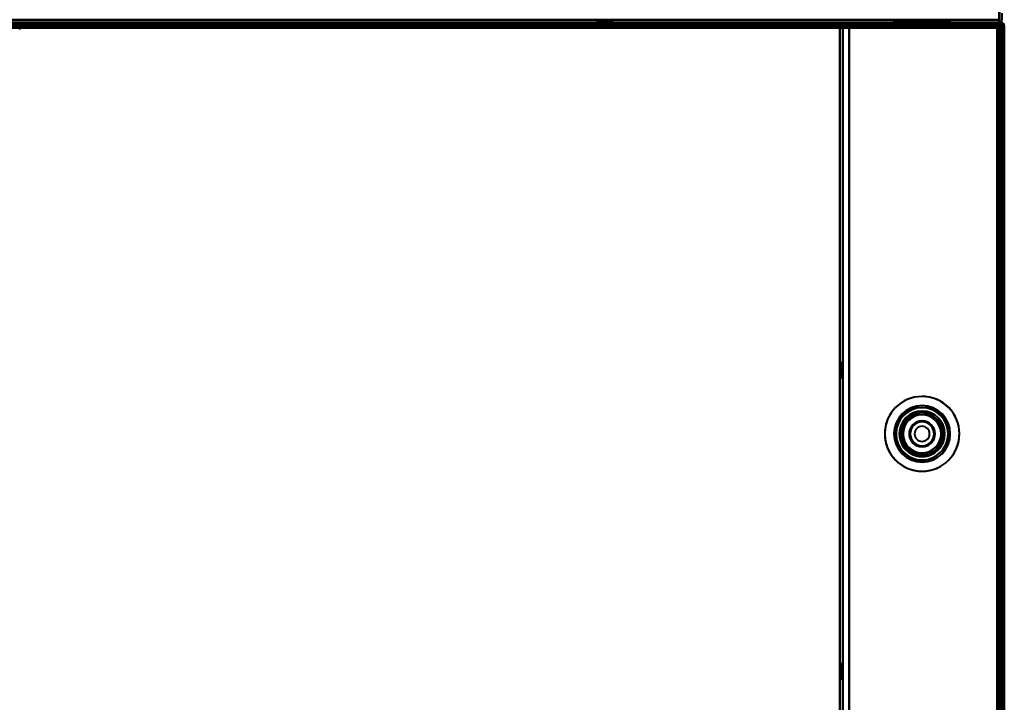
# Model space of a CAD drawing. Header units: millimetres. Extents: x -1321 to 1388, y -120 to 1267.
# Tile 86 of 88: x 208 to 418, y 919 to 1064. Entities that reach past the tile are written whole.
import ezdxf

# ---------------------------------------------------------------- set-up
doc = ezdxf.new("R2010")
doc.units = ezdxf.units.MM
doc.layers.add('G-IMPT', color=8, linetype='Continuous', lineweight=40)

# ---------------------------------------------------------------- blocks, each defined once
blk = doc.blocks.new('NEXA 1500 CALQUES_dwg-769064-Droite')
at = {"layer": 'G-IMPT'}
for p, q in [((416.9, 1063.37), (-416.9, 1063.37)), ((-416.4, 1063.37), (416.4, 1063.37)), ((416.4, 1062.87), (-416.4, 1062.87)), ((330.9, 1063.87), (330.9, 1063.37)), ((330.9, 1063.87), (330.9, 1063.37)), ((330.9, 1063.87), (334.1, 1063.87)), ((330.9, 1063.87), (334.1, 1063.87)), ((330.9, 1063.87), (334.1, 1063.87)), ((330.9, 1063.87), (334.1, 1063.87)), ((334.1, 1063.87), (330.9, 1063.87)), ((334.1, 1063.87), (330.9, 1063.87)), ((334.1, 1063.87), (330.9, 1063.87)), ((334.1, 1063.87), (330.9, 1063.87)), ((330.9, 1063.37), (334.1, 1063.37)), ((330.9, 1063.37), (332.5, 1063.37)), ((330.9, 1063.37), (334.1, 1063.37)), ((330.9, 1063.37), (332.5, 1063.37)), ((332.5, 1063.37), (330.9, 1063.37)), ((332.5, 1063.37), (330.9, 1063.37)), ((332.5, 1063.37), (334.1, 1063.37)), ((332.5, 1063.37), (334.1, 1063.37)), ((334.1, 1063.37), (332.5, 1063.37)), ((334.1, 1063.37), (332.5, 1063.37)), ((334.1, 1063.37), (334.1, 1063.87)), ((334.1, 1063.37), (334.1, 1063.87)), ((394, 1063.87), (394, 1063.37)), ((394, 1063.87), (394, 1063.37)), ((394, 1063.87), (394, 1063.37)), ((406, 1063.87), (394, 1063.87)), ((406, 1063.87), (394, 1063.87)), ((394, 1063.87), (406, 1063.87)), ((394, 1063.87), (406, 1063.87)), ((406, 1063.87), (394, 1063.87)), ((406, 1063.87), (394, 1063.87)), ((394, 1063.87), (406, 1063.87)), ((394, 1063.87), (406, 1063.87)), ((406, 1063.87), (394, 1063.87)), ((406, 1063.87), (394, 1063.87)), ((394, 1063.87), (406, 1063.87)), ((394, 1063.87), (406, 1063.87)), ((394, 1063.37), (406, 1063.37)), ((394, 1063.37), (406, 1063.37)), ((406, 1063.37), (394, 1063.37)), ((406, 1063.37), (394, 1063.37)), ((394, 1063.37), (406, 1063.37)), ((394, 1063.37), (406, 1063.37)), ((406, 1063.37), (394, 1063.37)), ((406, 1063.37), (394, 1063.37)), ((394, 1063.37), (406, 1063.37)), ((394, 1063.37), (406, 1063.37)), ((406, 1063.37), (394, 1063.37)), ((406, 1063.37), (394, 1063.37)), ((395.55, 1063.87), (395.55, 1063.37)), ((395.55, 1063.87), (395.55, 1063.37)), ((395.55, 1063.87), (395.55, 1063.37)), ((395.55, 1063.87), (400, 1063.87)), ((400, 1063.87), (395.55, 1063.87)), ((395.55, 1063.87), (400, 1063.87)), ((400, 1063.87), (395.55, 1063.87)), ((395.55, 1063.87), (400, 1063.87)), ((400, 1063.87), (395.55, 1063.87)), ((404.11, 1063.37), (395.55, 1063.37)), ((395.89, 1063.37), (395.55, 1063.37)), ((395.55, 1063.37), (404.45, 1063.37)), ((395.55, 1063.37), (404.45, 1063.37)), ((404.11, 1063.37), (395.55, 1063.37)), ((395.89, 1063.37), (395.55, 1063.37)), ((395.55, 1063.37), (404.45, 1063.37)), ((395.55, 1063.37), (404.45, 1063.37)), ((404.11, 1063.37), (395.55, 1063.37)), ((395.89, 1063.37), (395.55, 1063.37)), ((395.55, 1063.37), (404.45, 1063.37)), ((395.55, 1063.37), (404.45, 1063.37)), ((395.89, 1063.87), (404.45, 1063.87)), ((395.89, 1063.87), (404.45, 1063.87)), ((395.89, 1063.87), (404.45, 1063.87)), ((404.45, 1063.37), (395.89, 1063.37)), ((404.45, 1063.37), (395.89, 1063.37)), ((404.45, 1063.37), (395.89, 1063.37)), ((397.45, 1063.87), (397.45, 1063.37)), ((397.45, 1063.87), (397.45, 1063.37)), ((397.45, 1063.87), (397.45, 1063.37)), ((400, 1063.87), (397.45, 1063.87)), ((397.45, 1063.87), (400, 1063.87)), ((400, 1063.87), (397.45, 1063.87)), ((397.45, 1063.87), (400, 1063.87)), ((400, 1063.87), (397.45, 1063.87)), ((397.45, 1063.87), (400, 1063.87)), ((397.45, 1063.37), (397.64, 1063.37)), ((397.45, 1063.37), (402.36, 1063.37)), ((402.55, 1063.37), (397.45, 1063.37)), ((402.55, 1063.37), (397.45, 1063.37)), ((397.45, 1063.37), (397.64, 1063.37)), ((397.45, 1063.37), (402.36, 1063.37)), ((402.55, 1063.37), (397.45, 1063.37)), ((402.55, 1063.37), (397.45, 1063.37)), ((397.45, 1063.37), (397.64, 1063.37)), ((397.45, 1063.37), (402.36, 1063.37)), ((402.55, 1063.37), (397.45, 1063.37)), ((402.55, 1063.37), (397.45, 1063.37)), ((402.55, 1063.87), (397.64, 1063.87)), ((402.55, 1063.87), (397.64, 1063.87)), ((402.55, 1063.87), (397.64, 1063.87)), ((397.64, 1063.37), (402.55, 1063.37)), ((397.64, 1063.37), (402.55, 1063.37)), ((397.64, 1063.37), (402.55, 1063.37)), ((398.4, 1063.37), (398.4, 1062.37)), ((398.4, 1063.37), (398.4, 1062.37)), ((398.4, 1063.37), (398.4, 1062.37)), ((398.4, 1063.37), (400, 1063.37)), ((401.6, 1063.37), (398.4, 1063.37)), ((400, 1063.37), (398.4, 1063.37)), ((398.4, 1063.37), (400, 1063.37)), ((401.6, 1063.37), (398.4, 1063.37)), ((400, 1063.37), (398.4, 1063.37)), ((398.4, 1063.37), (400, 1063.37)), ((401.6, 1063.37), (398.4, 1063.37)), ((400, 1063.37), (398.4, 1063.37)), ((402.36, 1063.87), (400, 1063.87)), ((400, 1063.87), (402.55, 1063.87)), ((400, 1063.87), (404.11, 1063.87)), ((404.45, 1063.87), (400, 1063.87)), ((402.36, 1063.87), (400, 1063.87)), ((400, 1063.87), (402.55, 1063.87)), ((400, 1063.87), (404.11, 1063.87)), ((404.45, 1063.87), (400, 1063.87)), ((402.36, 1063.87), (400, 1063.87)), ((400, 1063.87), (402.55, 1063.87)), ((400, 1063.87), (404.11, 1063.87)), ((404.45, 1063.87), (400, 1063.87)), ((400, 1063.37), (401.6, 1063.37)), ((401.6, 1063.37), (400, 1063.37)), ((400, 1063.37), (401.6, 1063.37)), ((401.6, 1063.37), (400, 1063.37)), ((400, 1063.37), (401.6, 1063.37)), ((401.6, 1063.37), (400, 1063.37)), ((401.6, 1062.37), (401.6, 1063.37)), ((401.6, 1062.37), (401.6, 1063.37)), ((401.6, 1062.37), (401.6, 1063.37)), ((402.55, 1063.37), (402.55, 1063.87)), ((402.55, 1063.37), (402.55, 1063.87)), ((402.55, 1063.37), (402.55, 1063.87)), ((404.45, 1063.37), (404.45, 1063.87)), ((404.45, 1063.37), (404.45, 1063.87)), ((404.45, 1063.37), (404.45, 1063.87)), ((406, 1063.37), (406, 1063.87)), ((406, 1063.37), (406, 1063.87)), ((406, 1063.37), (406, 1063.87)), ((416.4, 1063.37), (416.4, 1063.97)), ((416.4, 1063.37), (416.4, 1063.97)), ((416.4, 1063.97), (416.4, 1063.37)), ((416.4, 1063.97), (416.4, 1063.37)), ((416.4, 1062.27), (416.4, 1062.87)), ((416.4, 1062.27), (416.4, 1062.87)), ((416.4, 1062.87), (416.4, 1062.27)), ((416.4, 1062.87), (416.4, 1062.27)), ((416.9, 1062.77), (416.9, 1063.37)), ((416.9, 1062.77), (416.9, 1063.37)), ((416.9, 1063.37), (416.9, 1062.77)), ((416.9, 1063.37), (416.9, 1062.77)), ((417.5, 1062.77), (416.9, 1062.77)), ((417.5, 1062.77), (416.9, 1062.77)), ((416.9, 1062.77), (417.5, 1062.77)), ((416.9, 1062.77), (417.5, 1062.77)), ((417.5, 1062.77), (416.9, 1062.77)), ((417.5, 1062.77), (416.9, 1062.77)), ((416.9, 1062.77), (417.5, 1062.77)), ((416.9, 1062.77), (417.5, 1062.77)), ((417.5, 128.97), (417.5, 1062.77)), ((417.5, 128.97), (417.5, 1062.77)), ((207.95, 1061.87), (207.95, 1062.37)), ((382.5, 1062.27), (382.5, 129.47)), ((383.1, 1062.27), (382.5, 1062.27)), ((383.1, 1062.27), (382.5, 1062.27)), ((382.5, 1062.27), (383.1, 1062.27)), ((382.5, 1062.27), (383.1, 1062.27)), ((398.4, 1062.37), (401.6, 1062.37)), ((398.4, 1062.37), (401.6, 1062.37)), ((401.6, 1062.37), (398.4, 1062.37)), ((401.6, 1062.37), (398.4, 1062.37)), ((398.4, 1062.37), (401.6, 1062.37)), ((398.4, 1062.37), (401.6, 1062.37)), ((401.6, 1062.37), (398.4, 1062.37)), ((401.6, 1062.37), (398.4, 1062.37)), ((398.4, 1062.37), (401.6, 1062.37)), ((398.4, 1062.37), (401.6, 1062.37)), ((401.6, 1062.37), (398.4, 1062.37)), ((401.6, 1062.37), (398.4, 1062.37)), ((417, 1062.27), (416.4, 1062.27)), ((417, 1062.27), (416.4, 1062.27)), ((416.4, 1062.27), (417, 1062.27)), ((416.4, 1062.27), (417, 1062.27)), ((417, 129.47), (417, 1062.27)), ((383, 990.97), (382.5, 990.97)), ((383, 990.97), (382.5, 990.97)), ((383, 990.97), (382.5, 990.97)), ((382.5, 990.97), (382.5, 989.37)), ((382.5, 990.97), (382.5, 987.77)), ((382.5, 990.97), (382.5, 989.37)), ((382.5, 990.97), (382.5, 987.77)), ((382.5, 990.97), (382.5, 989.37)), ((382.5, 990.97), (382.5, 987.77)), ((382.5, 989.37), (382.5, 990.97)), ((382.5, 989.37), (382.5, 990.97)), ((382.5, 989.37), (382.5, 990.97)), ((382.5, 989.37), (382.5, 987.77)), ((382.5, 989.37), (382.5, 987.77)), ((382.5, 989.37), (382.5, 987.77)), ((382.5, 987.77), (382.5, 989.37)), ((382.5, 987.77), (382.5, 989.37)), ((382.5, 987.77), (382.5, 989.37)), ((383, 990.97), (383, 987.77)), ((383, 990.97), (383, 987.77)), ((383, 990.97), (383, 987.77)), ((383, 990.97), (383, 987.77)), ((383, 990.97), (383, 987.77)), ((383, 990.97), (383, 987.77)), ((383, 987.77), (383, 990.97)), ((383, 987.77), (383, 990.97)), ((383, 987.77), (383, 990.97)), ((383, 987.77), (383, 990.97)), ((383, 987.77), (383, 990.97)), ((383, 987.77), (383, 990.97)), ((382.5, 987.77), (383, 987.77)), ((382.5, 987.77), (383, 987.77)), ((382.5, 987.77), (383, 987.77)), ((383, 926.97), (382.5, 926.97)), ((382.5, 926.97), (382.5, 925.37)), ((382.5, 926.97), (382.5, 923.77)), ((382.5, 925.37), (382.5, 926.97)), ((383, 926.97), (383, 923.77)), ((383, 926.97), (383, 923.77)), ((383, 923.77), (383, 926.97)), ((383, 923.77), (383, 926.97)), ((382.5, 925.37), (382.5, 923.77)), ((382.5, 923.77), (382.5, 925.37)), ((382.5, 923.77), (383, 923.77))]:
    blk.add_line(p, q, dxfattribs=at)
at = {"layer": 'G-IMPT', "flags": 128}
for points in [[(416.45, 1063.87), (416.44, 1072.12), (416.42, 1080.37), (416.41, 1088.62), (416.4, 1096.87)], [(416.4, 1096.87), (416.41, 1088.62), (416.42, 1080.37), (416.44, 1072.12), (416.45, 1063.87)], [(416.4, 1096.87), (416.4, 1088.62), (416.4, 1080.37), (416.4, 1072.12), (416.4, 1063.87)], [(416.4, 1063.87), (416.4, 1072.12), (416.4, 1080.37), (416.4, 1088.62), (416.4, 1096.87)], [(416.5, 1097.87), (416.49, 1089.37), (416.47, 1080.87), (416.46, 1072.37), (416.45, 1063.87)], [(416.45, 1063.87), (416.46, 1072.37), (416.47, 1080.87), (416.49, 1089.37), (416.5, 1097.87)], [(416.5, 1096.87), (416.49, 1088.62), (416.47, 1080.37), (416.46, 1072.12), (416.45, 1063.87)], [(416.45, 1063.87), (416.46, 1072.12), (416.47, 1080.37), (416.49, 1088.62), (416.5, 1096.87)], [(416.5, 1063.87), (416.5, 1072.37), (416.5, 1080.87), (416.5, 1089.37), (416.5, 1097.87)], [(416.5, 1097.87), (416.5, 1089.37), (416.5, 1080.87), (416.5, 1072.37), (416.5, 1063.87)], [(416.5, 1063.87), (416.5, 1072.12), (416.5, 1080.37), (416.5, 1088.62), (416.5, 1096.87)], [(416.5, 1096.87), (416.5, 1088.62), (416.5, 1080.37), (416.5, 1072.12), (416.5, 1063.87)], [(416.4, 1065.37), (416.4, 1065.02), (416.4, 1064.67), (416.4, 1064.32), (416.4, 1063.97)], [(417, 1065.37), (417, 1065.02), (417, 1064.67), (417, 1064.32), (417, 1063.97)], [(416.9, 1063.37), (208.45, 1063.37), (0, 1063.37), (-208.45, 1063.37), (-416.9, 1063.37)], [(-416.9, 1063.37), (-208.45, 1063.37), (0, 1063.37), (208.45, 1063.37), (416.9, 1063.37)], [(-416.9, 1063.37), (-208.45, 1063.37), (0, 1063.37), (208.45, 1063.37), (416.9, 1063.37)], [(416.9, 1063.37), (208.45, 1063.37), (0, 1063.37), (-208.45, 1063.37), (-416.9, 1063.37)], [(416.9, 1062.87), (208.45, 1062.87), (0, 1062.87), (-208.45, 1062.87), (-416.9, 1062.87)], [(-416.9, 1062.87), (-208.45, 1062.87), (0, 1062.87), (208.45, 1062.87), (416.9, 1062.87)], [(416.9, 1062.77), (208.45, 1062.77), (0, 1062.77), (-208.45, 1062.77), (-416.9, 1062.77)], [(-416.9, 1062.77), (-208.45, 1062.77), (0, 1062.77), (208.45, 1062.77), (416.9, 1062.77)], [(-416.9, 1062.77), (-208.45, 1062.77), (0, 1062.77), (208.45, 1062.77), (416.9, 1062.77)], [(416.9, 1062.77), (208.45, 1062.77), (0, 1062.77), (-208.45, 1062.77), (-416.9, 1062.77)], [(416.9, 1062.77), (208.45, 1062.77), (0, 1062.77), (-208.45, 1062.77), (-416.9, 1062.77)], [(-416.9, 1062.77), (-208.45, 1062.77), (0, 1062.77), (208.45, 1062.77), (416.9, 1062.77)], [(416.4, 1063.97), (208.2, 1063.97), (0, 1063.97), (-208.2, 1063.97), (-416.4, 1063.97)], [(-416.4, 1063.97), (-208.2, 1063.97), (0, 1063.97), (208.2, 1063.97), (416.4, 1063.97)], [(416.4, 1063.37), (208.2, 1063.37), (0, 1063.37), (-208.2, 1063.37), (-416.4, 1063.37)], [(-416.4, 1063.37), (-208.2, 1063.37), (0, 1063.37), (208.2, 1063.37), (416.4, 1063.37)], [(416.4, 1063.37), (208.2, 1063.37), (0, 1063.37), (-208.2, 1063.37), (-416.4, 1063.37)], [(-416.4, 1063.37), (-208.2, 1063.37), (0, 1063.37), (208.2, 1063.37), (416.4, 1063.37)], [(-416.4, 1063.37), (-208.2, 1063.37), (0, 1063.37), (208.2, 1063.37), (416.4, 1063.37)], [(416.4, 1063.37), (208.2, 1063.37), (0, 1063.37), (-208.2, 1063.37), (-416.4, 1063.37)], [(-416.4, 1063.37), (-208.2, 1063.37), (0, 1063.37), (208.2, 1063.37), (416.4, 1063.37)], [(416.4, 1063.37), (208.2, 1063.37), (0, 1063.37), (-208.2, 1063.37), (-416.4, 1063.37)], [(416.4, 1062.87), (208.2, 1062.87), (0, 1062.87), (-208.2, 1062.87), (-416.4, 1062.87)], [(416.4, 1062.87), (208.2, 1062.87), (0, 1062.87), (-208.2, 1062.87), (-416.4, 1062.87)], [(-416.4, 1062.87), (-208.2, 1062.87), (0, 1062.87), (208.2, 1062.87), (416.4, 1062.87)], [(-416.4, 1062.87), (-208.2, 1062.87), (0, 1062.87), (208.2, 1062.87), (416.4, 1062.87)], [(416.4, 1062.87), (208.2, 1062.87), (0, 1062.87), (-208.2, 1062.87), (-416.4, 1062.87)], [(-416.4, 1062.87), (-208.2, 1062.87), (0, 1062.87), (208.2, 1062.87), (416.4, 1062.87)], [(-416.4, 1062.87), (-208.2, 1062.87), (0, 1062.87), (208.2, 1062.87), (416.4, 1062.87)], [(416.4, 1062.87), (208.2, 1062.87), (0, 1062.87), (-208.2, 1062.87), (-416.4, 1062.87)], [(416.4, 1062.87), (208.2, 1062.87), (0, 1062.87), (-208.2, 1062.87), (-416.4, 1062.87)], [(-416.4, 1062.87), (-208.2, 1062.87), (0, 1062.87), (208.2, 1062.87), (416.4, 1062.87)], [(-416.4, 1062.87), (-208.2, 1062.87), (0, 1062.87), (208.2, 1062.87), (416.4, 1062.87)], [(416.4, 1062.87), (208.2, 1062.87), (0, 1062.87), (-208.2, 1062.87), (-416.4, 1062.87)], [(384.5, 1062.87), (384.15, 1062.87), (383.8, 1062.87), (383.45, 1062.87), (383.1, 1062.87)], [(383.1, 1062.87), (383.45, 1062.87), (383.8, 1062.87), (384.15, 1062.87), (384.5, 1062.87)], [(383.1, 1062.87), (383.45, 1062.87), (383.8, 1062.87), (384.15, 1062.87), (384.5, 1062.87)], [(384.5, 1062.87), (384.15, 1062.87), (383.8, 1062.87), (383.45, 1062.87), (383.1, 1062.87)], [(416.4, 1063.37), (408.42, 1063.37), (400.45, 1063.37), (392.47, 1063.37), (384.5, 1063.37)], [(384.5, 1063.37), (392.47, 1063.37), (400.45, 1063.37), (408.42, 1063.37), (416.4, 1063.37)], [(384.5, 1062.87), (384.5, 1063), (384.5, 1063.12), (384.5, 1063.25), (384.5, 1063.37)], [(384.5, 1063.37), (384.5, 1063.25), (384.5, 1063.12), (384.5, 1063), (384.5, 1062.87)], [(416.4, 1063.37), (408.42, 1063.37), (400.45, 1063.37), (392.47, 1063.37), (384.5, 1063.37)], [(384.5, 1063.37), (384.5, 1063.25), (384.5, 1063.12), (384.5, 1063), (384.5, 1062.87)], [(384.5, 1062.87), (384.5, 1063), (384.5, 1063.12), (384.5, 1063.25), (384.5, 1063.37)], [(384.5, 1063.37), (392.47, 1063.37), (400.45, 1063.37), (408.42, 1063.37), (416.4, 1063.37)], [(384.5, 1062.87), (392.61, 1062.86), (400.72, 1062.85), (408.84, 1062.83), (416.95, 1062.82)], [(416.95, 1062.82), (408.84, 1062.83), (400.72, 1062.85), (392.61, 1062.86), (384.5, 1062.87)], [(416, 1062.87), (408.12, 1062.87), (400.25, 1062.87), (392.37, 1062.87), (384.5, 1062.87)], [(384.5, 1062.87), (392.6, 1062.87), (400.7, 1062.87), (408.8, 1062.87), (416.9, 1062.87)], [(416.9, 1062.87), (408.8, 1062.87), (400.7, 1062.87), (392.6, 1062.87), (384.5, 1062.87)], [(384.5, 1062.87), (392.37, 1062.87), (400.25, 1062.87), (408.12, 1062.87), (416, 1062.87)], [(384.5, 1062.87), (392.37, 1062.87), (400.25, 1062.87), (408.12, 1062.87), (416, 1062.87)], [(416, 1062.87), (408.12, 1062.87), (400.25, 1062.87), (392.37, 1062.87), (384.5, 1062.87)], [(416.95, 1062.77), (408.84, 1062.77), (400.72, 1062.77), (392.61, 1062.77), (384.5, 1062.77)], [(384.5, 1062.77), (392.6, 1062.77), (400.7, 1062.77), (408.8, 1062.77), (416.9, 1062.77)], [(416.9, 1062.77), (408.8, 1062.77), (400.7, 1062.77), (392.6, 1062.77), (384.5, 1062.77)], [(384.5, 1062.77), (392.61, 1062.77), (400.72, 1062.77), (408.84, 1062.77), (416.95, 1062.77)], [(384.5, 1062.27), (384.5, 1062.4), (384.5, 1062.52), (384.5, 1062.65), (384.5, 1062.77)], [(384.5, 1062.77), (392.6, 1062.77), (400.7, 1062.77), (408.8, 1062.77), (416.9, 1062.77)], [(416.9, 1062.77), (408.8, 1062.77), (400.7, 1062.77), (392.6, 1062.77), (384.5, 1062.77)], [(384.5, 1062.77), (384.5, 1062.65), (384.5, 1062.52), (384.5, 1062.4), (384.5, 1062.27)], [(416.9, 1062.77), (408.8, 1062.77), (400.7, 1062.77), (392.6, 1062.77), (384.5, 1062.77)], [(384.5, 1062.77), (384.5, 1062.65), (384.5, 1062.52), (384.5, 1062.4), (384.5, 1062.27)], [(384.5, 1062.27), (384.5, 1062.4), (384.5, 1062.52), (384.5, 1062.65), (384.5, 1062.77)], [(384.5, 1062.77), (392.6, 1062.77), (400.7, 1062.77), (408.8, 1062.77), (416.9, 1062.77)], [(384.5, 1062.77), (384.5, 1062.65), (384.5, 1062.52), (384.5, 1062.4), (384.5, 1062.27)], [(384.5, 1062.27), (384.5, 1062.4), (384.5, 1062.52), (384.5, 1062.65), (384.5, 1062.77)], [(384.5, 1062.27), (384.5, 1062.4), (384.5, 1062.52), (384.5, 1062.65), (384.5, 1062.77)], [(384.5, 1062.77), (384.5, 1062.65), (384.5, 1062.52), (384.5, 1062.4), (384.5, 1062.27)], [(416, 1062.37), (416, 1062.5), (416, 1062.62), (416, 1062.75), (416, 1062.87)], [(416, 1062.87), (416, 1062.75), (416, 1062.62), (416, 1062.5), (416, 1062.37)], [(416, 1062.87), (416, 1062.75), (416, 1062.62), (416, 1062.5), (416, 1062.37)], [(416, 1062.37), (416, 1062.5), (416, 1062.62), (416, 1062.75), (416, 1062.87)], [(416.4, 1063.87), (416.4, 1063.75), (416.4, 1063.62), (416.4, 1063.5), (416.4, 1063.37)], [(416.4, 1063.37), (416.4, 1063.5), (416.4, 1063.62), (416.4, 1063.75), (416.4, 1063.87)], [(416.45, 1063.87), (416.44, 1063.75), (416.42, 1063.62), (416.41, 1063.5), (416.4, 1063.37)], [(416.4, 1063.37), (416.41, 1063.5), (416.42, 1063.62), (416.44, 1063.75), (416.45, 1063.87)], [(416.4, 1063.37), (416.52, 1063.37), (416.65, 1063.37), (416.77, 1063.37), (416.9, 1063.37)], [(416.9, 1063.37), (416.77, 1063.37), (416.65, 1063.37), (416.52, 1063.37), (416.4, 1063.37)], [(416.4, 1063.37), (416.52, 1063.37), (416.65, 1063.37), (416.77, 1063.37), (416.9, 1063.37)], [(416.9, 1063.37), (416.77, 1063.37), (416.65, 1063.37), (416.52, 1063.37), (416.4, 1063.37)], [(416.9, 1063.37), (416.77, 1063.37), (416.65, 1063.37), (416.52, 1063.37), (416.4, 1063.37)], [(416.9, 1063.37), (416.77, 1063.37), (416.65, 1063.37), (416.52, 1063.37), (416.4, 1063.37)], [(416.4, 1063.37), (416.52, 1063.37), (416.65, 1063.37), (416.77, 1063.37), (416.9, 1063.37)], [(416.4, 1063.37), (416.52, 1063.37), (416.65, 1063.37), (416.77, 1063.37), (416.9, 1063.37)], [(416.9, 1062.87), (416.77, 1062.87), (416.65, 1062.87), (416.52, 1062.87), (416.4, 1062.87)], [(416.4, 1062.37), (416.4, 1062.5), (416.4, 1062.62), (416.4, 1062.75), (416.4, 1062.87)], [(416.4, 1062.87), (416.52, 1062.87), (416.65, 1062.87), (416.77, 1062.87), (416.9, 1062.87)], [(416.4, 1062.87), (416.52, 1062.87), (416.65, 1062.87), (416.77, 1062.87), (416.9, 1062.87)], [(416.9, 1062.87), (416.77, 1062.87), (416.65, 1062.87), (416.52, 1062.87), (416.4, 1062.87)], [(416.4, 1062.87), (416.4, 1062.75), (416.4, 1062.62), (416.4, 1062.5), (416.4, 1062.37)], [(416.4, 1062.87), (416.4, 1062.75), (416.4, 1062.62), (416.4, 1062.5), (416.4, 1062.37)], [(416.4, 1062.37), (416.4, 1062.5), (416.4, 1062.62), (416.4, 1062.75), (416.4, 1062.87)], [(416.9, 1063.37), (416.9, 1063.25), (416.9, 1063.12), (416.9, 1063), (416.9, 1062.87)], [(416.9, 1062.87), (416.9, 1063), (416.9, 1063.12), (416.9, 1063.25), (416.9, 1063.37)], [(416.9, 1063.37), (416.9, 1063.25), (416.9, 1063.12), (416.9, 1063), (416.9, 1062.87)], [(416.9, 1062.87), (416.9, 1063), (416.9, 1063.12), (416.9, 1063.25), (416.9, 1063.37)], [(416.9, 1062.87), (416.9, 1062.86), (416.9, 1062.85), (416.9, 1062.83), (416.9, 1062.82)], [(416.9, 1062.82), (416.9, 1062.83), (416.9, 1062.85), (416.9, 1062.86), (416.9, 1062.87)], [(416.9, 1062.82), (416.9, 1062.81), (416.9, 1062.8), (416.9, 1062.78), (416.9, 1062.77)], [(416.9, 1062.77), (416.9, 1062.78), (416.9, 1062.8), (416.9, 1062.81), (416.9, 1062.82)], [(416.9, 1062.77), (416.91, 1062.77), (416.92, 1062.77), (416.94, 1062.77), (416.95, 1062.77)], [(416.95, 1062.77), (416.94, 1062.77), (416.92, 1062.77), (416.91, 1062.77), (416.9, 1062.77)], [(416.9, 128.97), (416.9, 362.42), (416.9, 595.87), (416.9, 829.32), (416.9, 1062.77)], [(416.9, 1062.77), (416.9, 829.32), (416.9, 595.87), (416.9, 362.42), (416.9, 128.97)], [(416.9, 128.97), (416.9, 362.42), (416.9, 595.87), (416.9, 829.32), (416.9, 1062.77)], [(416.9, 1062.77), (416.9, 829.32), (416.9, 595.87), (416.9, 362.42), (416.9, 128.97)], [(416.9, 1062.77), (416.9, 829.32), (416.9, 595.87), (416.9, 362.42), (416.9, 128.97)], [(416.9, 128.97), (416.9, 362.42), (416.9, 595.87), (416.9, 829.32), (416.9, 1062.77)], [(416.9, 128.97), (416.9, 362.42), (416.9, 595.87), (416.9, 829.32), (416.9, 1062.77)], [(416.9, 1062.77), (416.9, 829.32), (416.9, 595.87), (416.9, 362.42), (416.9, 128.97)], [(416.9, 128.97), (416.9, 362.42), (416.9, 595.87), (416.9, 829.32), (416.9, 1062.77)], [(416.9, 1062.77), (416.9, 829.32), (416.9, 595.87), (416.9, 362.42), (416.9, 128.97)], [(416.9, 128.97), (416.9, 362.42), (416.9, 595.87), (416.9, 829.32), (416.9, 1062.77)], [(416.9, 1062.77), (416.9, 829.32), (416.9, 595.87), (416.9, 362.42), (416.9, 128.97)], [(416.95, 1062.82), (417.09, 1062.81), (417.22, 1062.8), (417.36, 1062.78), (417.5, 1062.77)], [(417.5, 1062.77), (417.36, 1062.78), (417.22, 1062.8), (417.09, 1062.81), (416.95, 1062.82)], [(416.95, 1062.77), (416.96, 1062.77), (416.97, 1062.77), (416.99, 1062.77), (417, 1062.77)], [(417, 1062.77), (416.99, 1062.77), (416.97, 1062.77), (416.96, 1062.77), (416.95, 1062.77)], [(417.5, 1062.77), (417.36, 1062.77), (417.22, 1062.77), (417.09, 1062.77), (416.95, 1062.77)], [(416.95, 1062.77), (417.09, 1062.77), (417.22, 1062.77), (417.36, 1062.77), (417.5, 1062.77)], [(417, 1062.77), (417.12, 1062.77), (417.25, 1062.77), (417.37, 1062.77), (417.5, 1062.77)], [(417.5, 1062.77), (417.37, 1062.77), (417.25, 1062.77), (417.12, 1062.77), (417, 1062.77)], [(417, 1062.27), (417, 1062.4), (417, 1062.52), (417, 1062.65), (417, 1062.77)], [(417, 1062.77), (417, 829.32), (417, 595.87), (417, 362.42), (417, 128.97)], [(417, 1062.77), (417, 1062.65), (417, 1062.52), (417, 1062.4), (417, 1062.27)], [(417.5, 1062.77), (417.37, 1062.77), (417.25, 1062.77), (417.12, 1062.77), (417, 1062.77)], [(417, 1062.27), (417, 1062.4), (417, 1062.52), (417, 1062.65), (417, 1062.77)], [(417, 1062.77), (417.12, 1062.77), (417.25, 1062.77), (417.37, 1062.77), (417.5, 1062.77)], [(417, 128.97), (417, 362.42), (417, 595.87), (417, 829.32), (417, 1062.77)], [(417, 1062.77), (417, 1062.65), (417, 1062.52), (417, 1062.4), (417, 1062.27)], [(417, 1062.77), (417, 829.32), (417, 595.87), (417, 362.42), (417, 128.97)], [(417, 128.97), (417, 362.42), (417, 595.87), (417, 829.32), (417, 1062.77)], [(417.5, 128.97), (417.5, 362.42), (417.5, 595.87), (417.5, 829.32), (417.5, 1062.77)], [(417.5, 128.97), (417.5, 362.42), (417.5, 595.87), (417.5, 829.32), (417.5, 1062.77)], [(417.5, 1062.77), (417.5, 829.32), (417.5, 595.87), (417.5, 362.42), (417.5, 128.97)], [(417.5, 1062.77), (417.5, 829.32), (417.5, 595.87), (417.5, 362.42), (417.5, 128.97)], [(417.5, 128.97), (417.5, 362.42), (417.5, 595.87), (417.5, 829.32), (417.5, 1062.77)], [(417.5, 1062.77), (417.5, 829.32), (417.5, 595.87), (417.5, 362.42), (417.5, 128.97)], [(417.5, 1062.77), (417.5, 829.32), (417.5, 595.87), (417.5, 362.42), (417.5, 128.97)], [(417.5, 128.97), (417.5, 362.42), (417.5, 595.87), (417.5, 829.32), (417.5, 1062.77)], [(417.5, 1062.77), (417.5, 829.32), (417.5, 595.87), (417.5, 362.42), (417.5, 128.97)], [(417.5, 128.97), (417.5, 362.42), (417.5, 595.87), (417.5, 829.32), (417.5, 1062.77)], [(417.5, 128.97), (417.5, 362.42), (417.5, 595.87), (417.5, 829.32), (417.5, 1062.77)], [(417.5, 1062.77), (417.5, 829.32), (417.5, 595.87), (417.5, 362.42), (417.5, 128.97)], [(-416.4, 1062.37), (-208.2, 1062.37), (0, 1062.37), (208.2, 1062.37), (416.4, 1062.37)], [(416.4, 1062.37), (208.2, 1062.37), (0, 1062.37), (-208.2, 1062.37), (-416.4, 1062.37)], [(-416.4, 1062.37), (-208.2, 1062.37), (0, 1062.37), (208.2, 1062.37), (416.4, 1062.37)], [(416.4, 1062.37), (208.2, 1062.37), (0, 1062.37), (-208.2, 1062.37), (-416.4, 1062.37)], [(416.4, 1062.37), (208.2, 1062.37), (0, 1062.37), (-208.2, 1062.37), (-416.4, 1062.37)], [(-416.4, 1062.37), (-208.2, 1062.37), (0, 1062.37), (208.2, 1062.37), (416.4, 1062.37)], [(416.4, 1062.27), (208.2, 1062.27), (0, 1062.27), (-208.2, 1062.27), (-416.4, 1062.27)], [(-416.4, 1062.27), (-208.2, 1062.27), (0, 1062.27), (208.2, 1062.27), (416.4, 1062.27)], [(384.5, 1062.27), (184.27, 1062.27), (-15.95, 1062.27), (-216.18, 1062.27), (-416.4, 1062.27)], [(-416.4, 1062.27), (-216.18, 1062.27), (-15.95, 1062.27), (184.27, 1062.27), (384.5, 1062.27)], [(-416.4, 1062.27), (-216.18, 1062.27), (-15.95, 1062.27), (184.27, 1062.27), (384.5, 1062.27)], [(384.5, 1062.27), (184.27, 1062.27), (-15.95, 1062.27), (-216.18, 1062.27), (-416.4, 1062.27)], [(383, 1062.32), (382.87, 1062.31), (382.75, 1062.3), (382.62, 1062.28), (382.5, 1062.27)], [(382.5, 1062.27), (382.62, 1062.28), (382.75, 1062.3), (382.87, 1062.31), (383, 1062.32)], [(382.5, 1062.27), (382.62, 1062.27), (382.75, 1062.27), (382.87, 1062.27), (383, 1062.27)], [(383, 1062.27), (382.87, 1062.27), (382.75, 1062.27), (382.62, 1062.27), (382.5, 1062.27)], [(382.5, 1062.27), (382.5, 837.05), (382.5, 611.82), (382.5, 386.6), (382.5, 161.37)], [(382.5, 161.37), (382.5, 386.6), (382.5, 611.82), (382.5, 837.05), (382.5, 1062.27)], [(382.5, 161.37), (382.5, 386.6), (382.5, 611.82), (382.5, 837.05), (382.5, 1062.27)], [(382.5, 1062.27), (382.5, 837.05), (382.5, 611.82), (382.5, 386.6), (382.5, 161.37)], [(383, 1062.37), (391.25, 1062.37), (399.5, 1062.37), (407.75, 1062.37), (416, 1062.37)], [(416, 1062.37), (407.75, 1062.37), (399.5, 1062.37), (391.25, 1062.37), (383, 1062.37)], [(383, 1062.37), (391.5, 1062.37), (400, 1062.37), (408.5, 1062.37), (417, 1062.37)], [(417, 1062.37), (408.5, 1062.37), (400, 1062.37), (391.5, 1062.37), (383, 1062.37)], [(416, 1062.37), (407.75, 1062.36), (399.5, 1062.35), (391.25, 1062.33), (383, 1062.32)], [(383, 1062.32), (391.5, 1062.33), (400, 1062.35), (408.5, 1062.36), (417, 1062.37)], [(383, 1062.32), (391.25, 1062.33), (399.5, 1062.35), (407.75, 1062.36), (416, 1062.37)], [(417, 1062.37), (408.5, 1062.36), (400, 1062.35), (391.5, 1062.33), (383, 1062.32)], [(416, 1062.27), (407.75, 1062.28), (399.5, 1062.3), (391.25, 1062.31), (383, 1062.32)], [(383, 1062.32), (391.25, 1062.31), (399.5, 1062.3), (407.75, 1062.28), (416, 1062.27)], [(383, 1062.27), (391.25, 1062.27), (399.5, 1062.27), (407.75, 1062.27), (416, 1062.27)], [(416, 1062.27), (407.75, 1062.27), (399.5, 1062.27), (391.25, 1062.27), (383, 1062.27)], [(383.1, 129.47), (383.1, 362.67), (383.1, 595.87), (383.1, 829.07), (383.1, 1062.27)], [(383.1, 1062.27), (383.45, 1062.27), (383.8, 1062.27), (384.15, 1062.27), (384.5, 1062.27)], [(384.5, 1062.27), (384.15, 1062.27), (383.8, 1062.27), (383.45, 1062.27), (383.1, 1062.27)], [(383.1, 1062.27), (383.45, 1062.27), (383.8, 1062.27), (384.15, 1062.27), (384.5, 1062.27)], [(384.5, 1062.27), (384.15, 1062.27), (383.8, 1062.27), (383.45, 1062.27), (383.1, 1062.27)], [(383.1, 1062.27), (383.1, 829.07), (383.1, 595.87), (383.1, 362.67), (383.1, 129.47)], [(383.1, 1062.27), (383.1, 829.07), (383.1, 595.87), (383.1, 362.67), (383.1, 129.47)], [(383.1, 129.47), (383.1, 362.67), (383.1, 595.87), (383.1, 829.07), (383.1, 1062.27)], [(416.4, 1062.27), (408.42, 1062.27), (400.45, 1062.27), (392.47, 1062.27), (384.5, 1062.27)], [(384.5, 1062.27), (392.47, 1062.27), (400.45, 1062.27), (408.42, 1062.27), (416.4, 1062.27)], [(416.4, 1062.27), (408.42, 1062.27), (400.45, 1062.27), (392.47, 1062.27), (384.5, 1062.27)], [(384.5, 1062.27), (392.37, 1062.27), (400.25, 1062.27), (408.12, 1062.27), (416, 1062.27)], [(416, 1062.27), (408.12, 1062.27), (400.25, 1062.27), (392.37, 1062.27), (384.5, 1062.27)], [(384.5, 1062.27), (384.5, 829.07), (384.5, 595.87), (384.5, 362.67), (384.5, 129.47)], [(384.5, 129.47), (384.5, 362.67), (384.5, 595.87), (384.5, 829.07), (384.5, 1062.27)], [(384.5, 1062.27), (392.47, 1062.27), (400.45, 1062.27), (408.42, 1062.27), (416.4, 1062.27)], [(384.5, 129.47), (384.5, 362.67), (384.5, 595.87), (384.5, 829.07), (384.5, 1062.27)], [(384.5, 1062.27), (384.5, 829.07), (384.5, 595.87), (384.5, 362.67), (384.5, 129.47)], [(384.5, 1062.27), (384.5, 829.07), (384.5, 595.87), (384.5, 362.67), (384.5, 129.47)], [(384.5, 1062.27), (384.5, 829.07), (384.5, 595.87), (384.5, 362.67), (384.5, 129.47)], [(416, 1062.27), (408.12, 1062.27), (400.25, 1062.27), (392.37, 1062.27), (384.5, 1062.27)], [(384.5, 1062.27), (392.37, 1062.27), (400.25, 1062.27), (408.12, 1062.27), (416, 1062.27)], [(384.5, 129.47), (384.5, 362.67), (384.5, 595.87), (384.5, 829.07), (384.5, 1062.27)], [(384.5, 129.47), (384.5, 362.67), (384.5, 595.87), (384.5, 829.07), (384.5, 1062.27)], [(416, 1062.27), (416, 829.07), (416, 595.87), (416, 362.67), (416, 129.47)], [(416, 1062.27), (416, 829.07), (416, 595.87), (416, 362.67), (416, 129.47)], [(416, 129.47), (416, 362.67), (416, 595.87), (416, 829.07), (416, 1062.27)], [(416, 129.47), (416, 362.67), (416, 595.87), (416, 829.07), (416, 1062.27)], [(416, 129.47), (416, 362.67), (416, 595.87), (416, 829.07), (416, 1062.27)], [(416, 1062.27), (416, 829.07), (416, 595.87), (416, 362.67), (416, 129.47)], [(416, 129.47), (416, 362.67), (416, 595.87), (416, 829.07), (416, 1062.27)], [(416, 1062.27), (416, 829.07), (416, 595.87), (416, 362.67), (416, 129.47)], [(416.4, 1062.37), (416.4, 1062.36), (416.4, 1062.35), (416.4, 1062.33), (416.4, 1062.32)], [(416.4, 1062.32), (416.4, 1062.33), (416.4, 1062.35), (416.4, 1062.36), (416.4, 1062.37)], [(416.4, 1062.32), (416.4, 1062.31), (416.4, 1062.3), (416.4, 1062.28), (416.4, 1062.27)], [(416.4, 1062.27), (416.4, 1062.28), (416.4, 1062.3), (416.4, 1062.31), (416.4, 1062.32)], [(416.4, 1062.27), (416.41, 1062.27), (416.42, 1062.27), (416.44, 1062.27), (416.45, 1062.27)], [(416.45, 1062.27), (416.44, 1062.27), (416.42, 1062.27), (416.41, 1062.27), (416.4, 1062.27)], [(416.4, 1062.27), (416.4, 829.07), (416.4, 595.87), (416.4, 362.67), (416.4, 129.47)], [(416.4, 129.47), (416.4, 362.67), (416.4, 595.87), (416.4, 829.07), (416.4, 1062.27)], [(416.4, 129.47), (416.4, 362.67), (416.4, 595.87), (416.4, 829.07), (416.4, 1062.27)], [(416.4, 1062.27), (416.4, 829.07), (416.4, 595.87), (416.4, 362.67), (416.4, 129.47)], [(416.4, 129.47), (416.4, 362.67), (416.4, 595.87), (416.4, 829.07), (416.4, 1062.27)], [(416.4, 1062.27), (416.4, 829.07), (416.4, 595.87), (416.4, 362.67), (416.4, 129.47)], [(416.45, 1062.27), (416.46, 1062.27), (416.47, 1062.27), (416.49, 1062.27), (416.5, 1062.27)], [(416.5, 1062.27), (416.49, 1062.27), (416.47, 1062.27), (416.46, 1062.27), (416.45, 1062.27)], [(416.5, 129.47), (416.5, 362.67), (416.5, 595.87), (416.5, 829.07), (416.5, 1062.27)], [(416.5, 1062.27), (416.62, 1062.27), (416.75, 1062.27), (416.87, 1062.27), (417, 1062.27)], [(416.5, 129.47), (416.5, 362.67), (416.5, 595.87), (416.5, 829.07), (416.5, 1062.27)], [(416.5, 1062.27), (416.5, 829.07), (416.5, 595.87), (416.5, 362.67), (416.5, 129.47)], [(416.5, 1062.27), (416.5, 829.07), (416.5, 595.87), (416.5, 362.67), (416.5, 129.47)], [(416.5, 129.47), (416.5, 362.67), (416.5, 595.87), (416.5, 829.07), (416.5, 1062.27)], [(416.5, 1062.27), (416.5, 829.07), (416.5, 595.87), (416.5, 362.67), (416.5, 129.47)], [(417, 1062.27), (416.87, 1062.27), (416.75, 1062.27), (416.62, 1062.27), (416.5, 1062.27)], [(416.5, 1062.27), (416.62, 1062.27), (416.75, 1062.27), (416.87, 1062.27), (417, 1062.27)], [(417, 1062.27), (416.87, 1062.27), (416.75, 1062.27), (416.62, 1062.27), (416.5, 1062.27)], [(417, 129.37), (417, 362.62), (417, 595.87), (417, 829.12), (417, 1062.37)], [(417, 1062.37), (417, 829.12), (417, 595.87), (417, 362.62), (417, 129.37)], [(417, 1062.37), (417, 829.12), (417, 595.87), (417, 362.62), (417, 129.37)], [(417, 129.37), (417, 362.62), (417, 595.87), (417, 829.12), (417, 1062.37)], [(417, 129.47), (417, 362.67), (417, 595.87), (417, 829.07), (417, 1062.27)], [(417, 1062.27), (417, 829.07), (417, 595.87), (417, 362.67), (417, 129.47)], [(417, 1062.27), (417, 829.07), (417, 595.87), (417, 362.67), (417, 129.47)], [(417, 129.47), (417, 362.67), (417, 595.87), (417, 829.07), (417, 1062.27)], [(417, 1062.27), (417, 829.07), (417, 595.87), (417, 362.67), (417, 129.47)], [(417, 129.47), (417, 362.67), (417, 595.87), (417, 829.07), (417, 1062.27)], [(417, 129.47), (417, 362.67), (417, 595.87), (417, 829.07), (417, 1062.27)], [(417, 129.47), (417, 362.67), (417, 595.87), (417, 829.07), (417, 1062.27)], [(417, 1062.27), (417, 829.07), (417, 595.87), (417, 362.67), (417, 129.47)], [(417, 1062.27), (417, 829.07), (417, 595.87), (417, 362.67), (417, 129.47)], [(417, 129.47), (417, 362.67), (417, 595.87), (417, 829.07), (417, 1062.27)], [(417, 1062.27), (417, 829.07), (417, 595.87), (417, 362.67), (417, 129.47)]]:
    blk.add_lwpolyline(points, dxfattribs=at)
at = {"layer": 'G-IMPT'}
for centre, radius, start, end in [((383.1, 1062.27), 0.6, 90, 180), ((383.1, 1062.27), 0.6, 90, 180), ((383.1, 1062.27), 0.6, 90, 180), ((383.1, 1062.27), 0.6, 90, 180), ((416.4, 1063.97), 0.6, 270, 0), ((416.4, 1063.97), 0.6, 270, 360), ((416.4, 1063.97), 0.6, 270, 0), ((416.4, 1063.97), 0.6, 270, 360), ((416.9, 1062.77), 0.6, 0, 90), ((416.9, 1062.77), 0.6, 360, 90), ((416.9, 1062.77), 0.6, 0, 90), ((416.9, 1062.77), 0.6, 360, 90), ((400, 975.87), 7.95, 0, 180), ((400, 975.87), 7.95, 0, 180), ((400, 975.87), 7.95, 360, 180), ((400, 975.87), 7.95, 360, 180), ((400, 975.87), 7.95, 337.4773, 157.4773), ((400, 975.87), 7.95, 337.4773, 157.4773), ((400, 975.87), 7.95, 337.4773, 157.4773), ((400, 975.87), 7.95, 337.4773, 157.4773), ((400, 975.87), 6, 360, 180), ((400, 975.87), 6, 360, 180), ((400, 975.87), 6, 360, 180), ((400, 975.87), 6, 360, 180), ((400, 975.87), 6, 360, 180), ((400, 975.87), 6, 360, 180), ((400, 975.87), 6, 360, 180), ((400, 975.87), 6, 360, 180), ((400, 975.87), 6, 0, 180), ((400, 975.87), 6, 0, 180), ((400, 975.87), 6, 0, 180), ((400, 975.87), 6, 0, 180), ((400, 975.87), 6, 0, 180), ((400, 975.87), 6, 0, 180), ((400, 975.87), 5.95, 0, 180), ((400, 975.87), 5.95, 0, 180), ((400, 975.87), 5.95, 360, 180), ((400, 975.87), 5.55, 0, 180), ((400, 975.87), 5.55, 0, 180), ((400, 975.87), 5.95, 337.4773, 157.4773), ((400, 975.87), 5.95, 337.4773, 157.4773), ((400, 975.87), 5.95, 337.4773, 157.4773), ((400, 975.87), 5.55, 337.4773, 157.4773), ((400, 975.87), 5.55, 337.4773, 157.4773), ((400, 975.87), 4.85, 360, 180), ((400, 975.87), 4.85, 360, 180), ((400, 975.87), 4.85, 0, 180), ((400, 975.87), 4.85, 0, 180), ((400, 975.87), 4.85, 337.4773, 157.4773), ((400, 975.87), 4.85, 337.4773, 157.4773), ((400, 975.87), 4.85, 337.4773, 157.4773), ((400, 975.87), 4.85, 337.4773, 157.4773), ((400, 975.87), 7.95, 157.4773, 337.4773), ((400, 975.87), 7.95, 157.4773, 337.4773), ((400, 975.87), 7.95, 157.4773, 337.4773), ((400, 975.87), 7.95, 157.4773, 337.4773), ((400, 975.87), 4.45, 0, 180), ((400, 975.87), 4.45, 0, 180), ((400, 975.87), 4.45, 360, 180), ((400, 975.87), 4.45, 0, 180), ((400, 975.87), 4.45, 0, 180), ((400, 975.87), 4.45, 0, 180), ((400, 975.87), 4.45, 0, 180), ((400, 975.87), 4.45, 360, 180), ((400, 975.87), 4.45, 360, 180), ((400, 975.87), 4.45, 337.4773, 157.4773), ((400, 975.87), 4.45, 337.4773, 157.4773), ((400, 975.87), 4.45, 0, 157.4773), ((400, 975.87), 4.45, 337.4773, 157.4773), ((400, 975.87), 4.45, 337.4773, 157.4773), ((400, 975.87), 4.45, 337.4773, 157.4773), ((400, 975.87), 4.45, 337.4773, 157.4773), ((400, 975.87), 4.05, 0, 180), ((400, 975.87), 4.05, 0, 180), ((400, 975.87), 4.05, 337.4773, 157.4773), ((400, 975.87), 4.05, 337.4773, 157.4773), ((400, 975.87), 2.75, 0, 180), ((400, 975.87), 2.75, 0, 180), ((400, 975.87), 2.75, 0, 180), ((400, 975.87), 2.75, 0, 180), ((400, 975.87), 2.75, 337.4773, 157.4773), ((400, 975.87), 2.75, 337.4773, 157.4773), ((400, 975.87), 2.75, 337.4773, 157.4773), ((400, 975.87), 2.75, 337.4773, 157.4773), ((400, 975.87), 5.95, 157.4773, 337.4773), ((400, 975.87), 5.95, 157.4773, 337.4773), ((400, 975.87), 5.95, 157.4773, 337.4773), ((400, 975.87), 5.55, 157.4773, 337.4773), ((400, 975.87), 5.55, 157.4773, 337.4773), ((400, 975.87), 4.85, 157.4773, 337.4773), ((400, 975.87), 4.85, 157.4773, 337.4773), ((400, 975.87), 4.85, 157.4773, 337.4773), ((400, 975.87), 4.85, 157.4773, 337.4773), ((400, 975.87), 4.45, 157.4773, 337.4773), ((400, 975.87), 4.45, 157.4773, 337.4773), ((400, 975.87), 4.45, 157.4773, 337.4773), ((400, 975.87), 4.45, 157.4773, 337.4773), ((400, 975.87), 4.45, 157.4773, 337.4773), ((400, 975.87), 4.45, 157.4773, 337.4773), ((400, 975.87), 4.45, 157.4773, 180), ((400, 975.87), 4.05, 157.4773, 337.4773), ((400, 975.87), 4.05, 157.4773, 337.4773), ((400, 975.87), 2.75, 157.4773, 337.4773), ((400, 975.87), 2.75, 157.4773, 337.4773), ((400, 975.87), 2.75, 157.4773, 337.4773), ((400, 975.87), 2.75, 157.4773, 337.4773), ((400, 975.87), 2.55, 360, 180), ((400, 975.87), 2.55, 360, 180), ((400, 975.87), 2.55, 0, 180), ((400, 975.87), 2.55, 360, 180), ((400, 975.87), 2.55, 67.4773, 180), ((400, 975.87), 2.55, 0, 180), ((400, 975.87), 2.55, 0, 180), ((400, 975.87), 2.55, 360, 180), ((400, 975.87), 2.55, 0, 180), ((400, 975.87), 2.55, 157.4773, 180), ((400, 975.87), 2.55, 157.4773, 337.4773), ((400, 975.87), 2.55, 157.4773, 270), ((400, 975.87), 2.55, 157.4773, 337.4773), ((400, 975.87), 2.55, 157.4773, 337.4773), ((400, 975.87), 2.55, 157.4773, 337.4773), ((400, 975.87), 2.55, 157.4773, 337.4773), ((400, 975.87), 2.55, 67.4773, 157.4773), ((400, 975.87), 2.55, 337.4773, 157.4773), ((400, 975.87), 2.55, 337.4773, 157.4773), ((400, 975.87), 2.55, 337.4773, 157.4773), ((400, 975.87), 2.55, 337.4773, 157.4773), ((400, 975.87), 2.55, 337.4773, 157.4773), ((400, 975.87), 2.55, 337.4773, 157.4773), ((400, 975.87), 1.6, 360, 180), ((400, 975.87), 1.6, 0, 180), ((400, 975.87), 1.6, 0, 180), ((400, 975.87), 1.6, 90, 180), ((400, 975.87), 1.6, 0, 180), ((400, 975.87), 1.6, 0, 180), ((400, 975.87), 1.6, 90, 270), ((400, 975.87), 1.6, 0, 180), ((400, 975.87), 1.6, 360, 90), ((400, 975.87), 1.6, 270, 90), ((400, 975.87), 2.55, 337.4773, 67.4773), ((400, 975.87), 2.55, 0, 67.4773), ((400, 975.87), 7.95, 180, 0), ((400, 975.87), 7.95, 180, 0), ((400, 975.87), 7.95, 180, 0), ((400, 975.87), 7.95, 180, 0), ((400, 975.87), 6, 180, 360), ((400, 975.87), 6, 180, 360), ((400, 975.87), 6, 180, 360), ((400, 975.87), 6, 180, 360), ((400, 975.87), 6, 180, 0), ((400, 975.87), 6, 180, 0), ((400, 975.87), 6, 180, 360), ((400, 975.87), 6, 180, 360), ((400, 975.87), 6, 180, 270), ((400, 975.87), 6, 180, 0), ((400, 975.87), 6, 180, 0), ((400, 975.87), 6, 180, 0), ((400, 975.87), 6, 180, 0), ((400, 975.87), 6, 180, 0), ((400, 975.87), 5.95, 180, 0), ((400, 975.87), 5.95, 180, 360), ((400, 975.87), 5.95, 180, 0), ((400, 975.87), 5.55, 180, 0), ((400, 975.87), 5.55, 180, 0), ((400, 975.87), 4.85, 180, 0), ((400, 975.87), 4.85, 180, 0), ((400, 975.87), 4.85, 180, 0), ((400, 975.87), 4.85, 180, 0), ((400, 975.87), 4.45, 180, 0), ((400, 975.87), 4.45, 180, 0), ((400, 975.87), 4.45, 180, 337.4773), ((400, 975.87), 4.45, 180, 0), ((400, 975.87), 4.45, 180, 0), ((400, 975.87), 4.45, 180, 0), ((400, 975.87), 4.45, 180, 0), ((400, 975.87), 4.45, 180, 337.4773), ((400, 975.87), 4.45, 180, 360), ((400, 975.87), 4.45, 180, 360), ((400, 975.87), 4.05, 180, 0), ((400, 975.87), 4.05, 180, 0), ((400, 975.87), 2.75, 180, 0), ((400, 975.87), 2.75, 180, 360), ((400, 975.87), 2.75, 180, 0), ((400, 975.87), 2.75, 180, 0), ((400, 975.87), 2.55, 180, 360), ((400, 975.87), 2.55, 180, 360), ((400, 975.87), 2.55, 180, 337.4773), ((400, 975.87), 2.55, 180, 270), ((400, 975.87), 2.55, 180, 0), ((400, 975.87), 2.55, 180, 0), ((400, 975.87), 2.55, 180, 0), ((400, 975.87), 2.55, 180, 360), ((400, 975.87), 2.55, 180, 0), ((400, 975.87), 2.55, 180, 0), ((400, 975.87), 1.6, 180, 0), ((400, 975.87), 1.6, 180, 0), ((400, 975.87), 1.6, 180, 0), ((400, 975.87), 1.6, 180, 0), ((400, 975.87), 1.6, 180, 0), ((400, 975.87), 1.6, 180, 0), ((400, 975.87), 1.6, 180, 0), ((400, 975.87), 2.55, 270, 0), ((400, 975.87), 6, 270, 360), ((400, 975.87), 2.55, 270, 337.4773), ((400, 975.87), 4.45, 337.4773, 0), ((400, 975.87), 4.45, 337.4773, 0)]:
    blk.add_arc(centre, radius, start, end, dxfattribs=at)

msp = doc.modelspace()

# ---------------------------------------------------------------- block references
at = {"layer": 'G-IMPT'}
msp.add_blockref('NEXA 1500 CALQUES_dwg-769064-Droite', (0, 0), dxfattribs=at)

doc.saveas('drawing.dxf')
